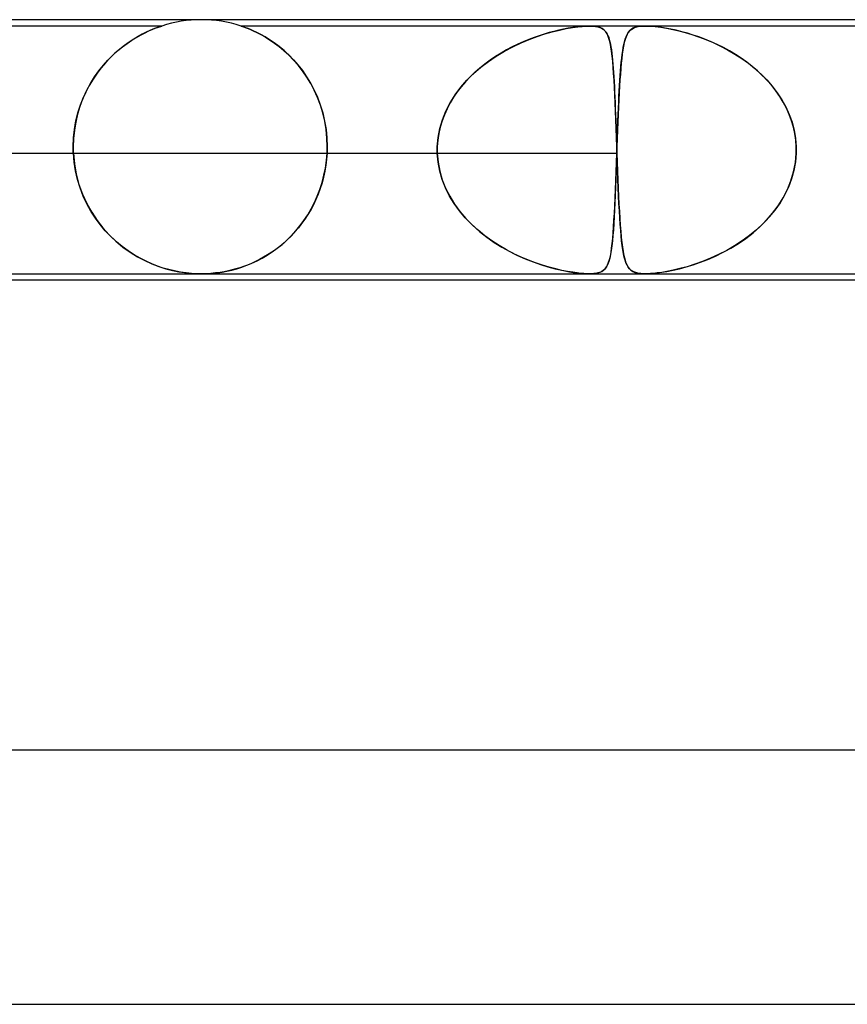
# Model space of a CAD drawing. Header units: millimetres. Extents: x -485 to 485, y -2 to 310.
# Tile 56 of 82: x 105 to 118, y 294 to 310. Entities that reach past the tile are written whole.
import ezdxf

# ---------------------------------------------------------------- set-up
doc = ezdxf.new("R2010")
doc.units = ezdxf.units.MM
doc.layers.add('HIDDEN', color=7, linetype='Continuous')
doc.layers.add('THICK', color=7, linetype='Continuous')

msp = doc.modelspace()

# ---------------------------------------------------------------- linework, layer by layer
at = {"layer": 'HIDDEN'}
for p, q in [((107.375, 309.9), (81.625, 309.9)), ((107.237, 309.849), (107.187, 309.828)), ((107.227, 309.845), (107.273, 309.864)), ((107.279, 309.866), (107.237, 309.849)), ((107.273, 309.864), (107.311, 309.878)), ((107.311, 309.878), (107.279, 309.866)), ((107.311, 309.878), (107.339, 309.888)), ((107.336, 309.887), (107.311, 309.878)), ((107.355, 309.893), (107.336, 309.887)), ((107.339, 309.888), (107.359, 309.895)), ((107.367, 309.897), (107.355, 309.893)), ((107.359, 309.895), (107.37, 309.898)), ((107.374, 309.9), (107.367, 309.897)), ((107.37, 309.898), (107.375, 309.9)), ((107.375, 309.9), (107.374, 309.9)), ((108.626, 309.9), (108.625, 309.9)), ((108.625, 309.9), (108.628, 309.899)), ((114.993, 309.9), (108.625, 309.9)), ((108.632, 309.898), (108.626, 309.9)), ((108.628, 309.899), (108.635, 309.896)), ((108.642, 309.894), (108.632, 309.898)), ((108.635, 309.896), (108.646, 309.893)), ((108.66, 309.888), (108.642, 309.894)), ((108.646, 309.893), (108.663, 309.887)), ((108.685, 309.879), (108.66, 309.888)), ((108.663, 309.887), (108.687, 309.878)), ((108.719, 309.866), (108.685, 309.879)), ((108.687, 309.878), (108.72, 309.866)), ((108.762, 309.849), (108.719, 309.866)), ((108.72, 309.866), (108.762, 309.849)), ((108.813, 309.827), (108.762, 309.849)), ((108.762, 309.849), (108.814, 309.826)), ((113.705, 309.851), (113.629, 309.835)), ((113.639, 309.837), (113.745, 309.859)), ((113.779, 309.865), (113.705, 309.851)), ((113.745, 309.859), (113.843, 309.876)), ((113.851, 309.877), (113.779, 309.865)), ((113.843, 309.876), (113.927, 309.888)), ((113.921, 309.887), (113.851, 309.877)), ((113.988, 309.894), (113.921, 309.887)), ((113.927, 309.888), (113.999, 309.895)), ((114.05, 309.898), (113.988, 309.894)), ((113.999, 309.895), (114.059, 309.899)), ((114.107, 309.9), (114.05, 309.898)), ((114.059, 309.899), (114.113, 309.9)), ((114.155, 309.899), (114.107, 309.9)), ((114.113, 309.9), (114.163, 309.898)), ((114.199, 309.895), (114.155, 309.899)), ((114.163, 309.898), (114.206, 309.894)), ((114.241, 309.888), (114.199, 309.895)), ((114.206, 309.894), (114.244, 309.887)), ((114.279, 309.876), (114.241, 309.888)), ((114.244, 309.887), (114.276, 309.877)), ((114.276, 309.877), (114.303, 309.865)), ((114.314, 309.859), (114.279, 309.876)), ((114.303, 309.865), (114.326, 309.851)), ((114.344, 309.837), (114.314, 309.859)), ((114.326, 309.851), (114.346, 309.835)), ((114.768, 309.846), (114.744, 309.824)), ((114.753, 309.833), (114.777, 309.852)), ((114.797, 309.865), (114.768, 309.846)), ((114.777, 309.852), (114.805, 309.868)), ((114.833, 309.88), (114.797, 309.865)), ((114.805, 309.868), (114.839, 309.882)), ((114.877, 309.891), (114.833, 309.88)), ((114.839, 309.882), (114.881, 309.892)), ((114.931, 309.898), (114.877, 309.891)), ((114.881, 309.892), (114.931, 309.898)), ((114.994, 309.9), (114.931, 309.898)), ((114.931, 309.898), (114.992, 309.9)), ((114.992, 309.9), (115.065, 309.898)), ((133.202, 309.9), (114.993, 309.9)), ((115.064, 309.898), (114.994, 309.9)), ((115.141, 309.892), (115.064, 309.898)), ((115.065, 309.898), (115.147, 309.891)), ((115.221, 309.882), (115.141, 309.892)), ((115.147, 309.891), (115.235, 309.88)), ((115.306, 309.868), (115.221, 309.882)), ((115.235, 309.88), (115.328, 309.865)), ((115.392, 309.852), (115.306, 309.868)), ((115.328, 309.865), (115.423, 309.846)), ((115.48, 309.833), (115.392, 309.852)), ((115.423, 309.846), (115.519, 309.824)), ((106.934, 309.694), (106.861, 309.647)), ((106.907, 309.677), (106.979, 309.722)), ((107.003, 309.736), (106.934, 309.694)), ((106.979, 309.722), (107.049, 309.76)), ((107.069, 309.771), (107.003, 309.736)), ((107.049, 309.76), (107.114, 309.794)), ((107.131, 309.802), (107.069, 309.771)), ((107.114, 309.794), (107.173, 309.822)), ((107.187, 309.828), (107.131, 309.802)), ((107.173, 309.822), (107.227, 309.845)), ((108.871, 309.799), (108.813, 309.827)), ((108.814, 309.826), (108.872, 309.799)), ((108.934, 309.767), (108.871, 309.799)), ((108.872, 309.799), (108.936, 309.766)), ((109.002, 309.729), (108.934, 309.767)), ((108.936, 309.766), (109.004, 309.728)), ((109.073, 309.685), (109.002, 309.729)), ((109.004, 309.728), (109.075, 309.684)), ((113.035, 309.637), (113.163, 309.69)), ((113.24, 309.719), (113.156, 309.688)), ((113.163, 309.69), (113.288, 309.737)), ((113.322, 309.748), (113.24, 309.719)), ((113.288, 309.737), (113.409, 309.776)), ((113.401, 309.773), (113.322, 309.748)), ((113.478, 309.796), (113.401, 309.773)), ((113.409, 309.776), (113.526, 309.809)), ((113.553, 309.816), (113.478, 309.796)), ((113.526, 309.809), (113.639, 309.837)), ((113.629, 309.835), (113.553, 309.816)), ((114.369, 309.809), (114.344, 309.837)), ((114.346, 309.835), (114.363, 309.816)), ((114.363, 309.816), (114.378, 309.796)), ((114.39, 309.776), (114.369, 309.809)), ((114.378, 309.796), (114.392, 309.773)), ((114.408, 309.737), (114.39, 309.776)), ((114.392, 309.773), (114.404, 309.748)), ((114.404, 309.748), (114.415, 309.719)), ((114.424, 309.69), (114.408, 309.737)), ((114.415, 309.719), (114.425, 309.688)), ((114.438, 309.637), (114.424, 309.69)), ((114.665, 309.653), (114.676, 309.692)), ((114.689, 309.73), (114.674, 309.687)), ((114.676, 309.692), (114.688, 309.728)), ((114.688, 309.728), (114.702, 309.759)), ((114.705, 309.766), (114.689, 309.73)), ((114.702, 309.759), (114.717, 309.787)), ((114.723, 309.797), (114.705, 309.766)), ((114.717, 309.787), (114.733, 309.811)), ((114.744, 309.824), (114.723, 309.797)), ((114.733, 309.811), (114.753, 309.833)), ((115.568, 309.811), (115.48, 309.833)), ((115.519, 309.824), (115.618, 309.797)), ((115.654, 309.787), (115.568, 309.811)), ((115.618, 309.797), (115.723, 309.766)), ((115.744, 309.759), (115.654, 309.787)), ((115.723, 309.766), (115.831, 309.73)), ((115.836, 309.728), (115.744, 309.759)), ((115.831, 309.73), (115.943, 309.687)), ((115.93, 309.692), (115.836, 309.728)), ((116.027, 309.653), (115.93, 309.692)), ((106.713, 309.536), (106.639, 309.472)), ((106.68, 309.508), (106.756, 309.571)), ((106.787, 309.594), (106.713, 309.536)), ((106.756, 309.571), (106.832, 309.627)), ((106.861, 309.647), (106.787, 309.594)), ((106.832, 309.627), (106.907, 309.677)), ((109.148, 309.634), (109.073, 309.685)), ((109.075, 309.684), (109.149, 309.633)), ((109.224, 309.577), (109.148, 309.634)), ((109.149, 309.633), (109.225, 309.577)), ((109.302, 309.513), (109.224, 309.577)), ((109.225, 309.577), (109.3, 309.514)), ((112.774, 309.506), (112.905, 309.575)), ((112.896, 309.571), (112.808, 309.524)), ((112.984, 309.613), (112.896, 309.571)), ((112.905, 309.575), (113.035, 309.637)), ((113.07, 309.652), (112.984, 309.613)), ((113.156, 309.688), (113.07, 309.652)), ((114.425, 309.688), (114.434, 309.652)), ((114.434, 309.652), (114.443, 309.613)), ((114.45, 309.575), (114.438, 309.637)), ((114.443, 309.613), (114.451, 309.571)), ((114.46, 309.506), (114.45, 309.575)), ((114.451, 309.571), (114.458, 309.524)), ((114.636, 309.509), (114.645, 309.561)), ((114.649, 309.585), (114.639, 309.525)), ((114.645, 309.561), (114.654, 309.609)), ((114.661, 309.639), (114.649, 309.585)), ((114.654, 309.609), (114.665, 309.653)), ((114.674, 309.687), (114.661, 309.639)), ((115.943, 309.687), (116.058, 309.639)), ((116.124, 309.609), (116.027, 309.653)), ((116.058, 309.639), (116.174, 309.585)), ((116.221, 309.561), (116.124, 309.609)), ((116.174, 309.585), (116.288, 309.525)), ((116.317, 309.509), (116.221, 309.561)), ((106.565, 309.402), (106.494, 309.326)), ((106.529, 309.364), (106.604, 309.44)), ((106.639, 309.472), (106.565, 309.402)), ((106.604, 309.44), (106.68, 309.508)), ((109.3, 309.514), (109.375, 309.445)), ((109.378, 309.442), (109.302, 309.513)), ((109.375, 309.445), (109.449, 309.369)), ((109.453, 309.365), (109.378, 309.442)), ((112.521, 309.344), (112.645, 309.428)), ((112.632, 309.42), (112.547, 309.362)), ((112.719, 309.474), (112.632, 309.42)), ((112.645, 309.428), (112.774, 309.506)), ((112.808, 309.524), (112.719, 309.474)), ((114.458, 309.524), (114.465, 309.474)), ((114.47, 309.428), (114.46, 309.506)), ((114.465, 309.474), (114.471, 309.42)), ((114.478, 309.344), (114.47, 309.428)), ((114.471, 309.42), (114.477, 309.362)), ((114.62, 309.389), (114.613, 309.313)), ((114.614, 309.331), (114.621, 309.394)), ((114.629, 309.459), (114.62, 309.389)), ((114.621, 309.394), (114.628, 309.453)), ((114.628, 309.453), (114.636, 309.509)), ((114.639, 309.525), (114.629, 309.459)), ((116.288, 309.525), (116.4, 309.459)), ((116.411, 309.453), (116.317, 309.509)), ((116.4, 309.459), (116.51, 309.389)), ((116.502, 309.394), (116.411, 309.453)), ((116.591, 309.331), (116.502, 309.394)), ((116.51, 309.389), (116.615, 309.313)), ((106.424, 309.244), (106.357, 309.157)), ((106.385, 309.194), (106.456, 309.283)), ((106.494, 309.326), (106.424, 309.244)), ((106.456, 309.283), (106.529, 309.364)), ((109.449, 309.369), (109.521, 309.287)), ((109.525, 309.282), (109.453, 309.365)), ((109.521, 309.287), (109.591, 309.198)), ((109.595, 309.193), (109.525, 309.282)), ((112.288, 309.153), (112.401, 309.252)), ((112.383, 309.237), (112.305, 309.169)), ((112.464, 309.301), (112.383, 309.237)), ((112.401, 309.252), (112.521, 309.344)), ((112.547, 309.362), (112.464, 309.301)), ((114.477, 309.362), (114.482, 309.301)), ((114.486, 309.252), (114.478, 309.344)), ((114.482, 309.301), (114.487, 309.237)), ((114.493, 309.153), (114.486, 309.252)), ((114.487, 309.237), (114.492, 309.169)), ((114.605, 309.231), (114.599, 309.144)), ((114.602, 309.194), (114.608, 309.264)), ((114.613, 309.313), (114.605, 309.231)), ((114.608, 309.264), (114.614, 309.331)), ((116.676, 309.264), (116.591, 309.331)), ((116.615, 309.313), (116.717, 309.231)), ((116.759, 309.194), (116.676, 309.264)), ((116.717, 309.231), (116.813, 309.144)), ((106.254, 308.998), (106.317, 309.099)), ((106.357, 309.157), (106.293, 309.063)), ((106.317, 309.099), (106.385, 309.194)), ((109.591, 309.198), (109.657, 309.103)), ((109.66, 309.097), (109.595, 309.193)), ((109.657, 309.103), (109.719, 309.001)), ((109.722, 308.996), (109.66, 309.097)), ((112.231, 309.098), (112.16, 309.023)), ((112.183, 309.048), (112.288, 309.153)), ((112.305, 309.169), (112.231, 309.098)), ((114.492, 309.169), (114.496, 309.098)), ((114.499, 309.048), (114.493, 309.153)), ((114.496, 309.098), (114.5, 309.023)), ((114.599, 309.144), (114.592, 309.051)), ((114.592, 309.043), (114.597, 309.12)), ((114.597, 309.12), (114.602, 309.194)), ((116.838, 309.12), (116.759, 309.194)), ((116.813, 309.144), (116.905, 309.051)), ((116.913, 309.043), (116.838, 309.12)), ((106.234, 308.964), (106.179, 308.859)), ((106.195, 308.891), (106.254, 308.998)), ((106.293, 309.063), (106.234, 308.964)), ((109.719, 309.001), (109.776, 308.893)), ((109.778, 308.888), (109.722, 308.996)), ((111.997, 308.817), (112.085, 308.936)), ((112.092, 308.944), (112.029, 308.863)), ((112.085, 308.936), (112.183, 309.048)), ((112.16, 309.023), (112.092, 308.944)), ((114.505, 308.936), (114.499, 309.048)), ((114.5, 309.023), (114.504, 308.944)), ((114.504, 308.944), (114.508, 308.863)), ((114.51, 308.817), (114.505, 308.936)), ((114.586, 308.953), (114.58, 308.85)), ((114.582, 308.878), (114.587, 308.962)), ((114.592, 309.051), (114.586, 308.953)), ((114.587, 308.962), (114.592, 309.043)), ((116.905, 309.051), (116.991, 308.953)), ((116.983, 308.962), (116.913, 309.043)), ((117.049, 308.878), (116.983, 308.962)), ((116.991, 308.953), (117.069, 308.85)), ((106.095, 308.658), (106.142, 308.777)), ((106.179, 308.859), (106.13, 308.749)), ((106.142, 308.777), (106.195, 308.891)), ((109.776, 308.893), (109.827, 308.779)), ((109.829, 308.775), (109.778, 308.888)), ((109.827, 308.779), (109.873, 308.66)), ((109.874, 308.656), (109.829, 308.775)), ((111.97, 308.778), (111.917, 308.69)), ((111.918, 308.692), (111.997, 308.817)), ((112.029, 308.863), (111.97, 308.778)), ((114.508, 308.863), (114.512, 308.778)), ((114.516, 308.692), (114.51, 308.817)), ((114.512, 308.778), (114.516, 308.69)), ((114.573, 308.7), (114.577, 308.791)), ((114.58, 308.85), (114.575, 308.741)), ((114.577, 308.791), (114.582, 308.878)), ((117.11, 308.791), (117.049, 308.878)), ((117.069, 308.85), (117.141, 308.741)), ((117.165, 308.7), (117.11, 308.791)), ((106.087, 308.633), (106.05, 308.513)), ((106.056, 308.534), (106.095, 308.658)), ((106.13, 308.749), (106.087, 308.633)), ((109.873, 308.66), (109.911, 308.535)), ((109.912, 308.532), (109.874, 308.656)), ((111.851, 308.561), (111.918, 308.692)), ((111.917, 308.69), (111.869, 308.598)), ((114.521, 308.561), (114.516, 308.692)), ((114.516, 308.69), (114.519, 308.598)), ((114.569, 308.627), (114.564, 308.509)), ((114.564, 308.509), (114.568, 308.606)), ((114.568, 308.606), (114.573, 308.7)), ((114.575, 308.741), (114.569, 308.627)), ((117.141, 308.741), (117.204, 308.627)), ((117.215, 308.606), (117.165, 308.7)), ((117.204, 308.627), (117.258, 308.509)), ((117.258, 308.509), (117.215, 308.606)), ((106.05, 308.513), (106.02, 308.389)), ((106.024, 308.406), (106.056, 308.534)), ((109.911, 308.535), (109.941, 308.405)), ((109.942, 308.403), (109.912, 308.532)), ((111.827, 308.504), (111.79, 308.407)), ((111.797, 308.425), (111.851, 308.561)), ((111.869, 308.598), (111.827, 308.504)), ((114.519, 308.598), (114.523, 308.504)), ((114.526, 308.425), (114.521, 308.561)), ((114.523, 308.504), (114.526, 308.407)), ((114.564, 308.509), (114.559, 308.385)), ((114.56, 308.41), (114.564, 308.509)), ((117.295, 308.41), (117.258, 308.509)), ((117.258, 308.509), (117.303, 308.385)), ((106.02, 308.389), (105.999, 308.261)), ((106.001, 308.273), (106.024, 308.406)), ((109.941, 308.405), (109.964, 308.273)), ((109.964, 308.272), (109.942, 308.403)), ((111.761, 308.308), (111.738, 308.206)), ((111.755, 308.286), (111.797, 308.425)), ((111.79, 308.407), (111.761, 308.308)), ((114.531, 308.286), (114.526, 308.425)), ((114.526, 308.407), (114.53, 308.308)), ((114.53, 308.308), (114.534, 308.206)), ((114.552, 308.208), (114.556, 308.31)), ((114.559, 308.385), (114.554, 308.259)), ((114.556, 308.31), (114.56, 308.41)), ((117.324, 308.31), (117.295, 308.41)), ((117.303, 308.385), (117.336, 308.259)), ((117.347, 308.208), (117.324, 308.31)), ((105.986, 308.138), (106.001, 308.273)), ((105.999, 308.261), (105.986, 308.132)), ((109.964, 308.273), (109.977, 308.138)), ((109.977, 308.137), (109.964, 308.272)), ((111.716, 308), (111.728, 308.144)), ((111.738, 308.206), (111.723, 308.103)), ((111.728, 308.144), (111.755, 308.286)), ((114.536, 308.144), (114.531, 308.286)), ((114.534, 308.206), (114.537, 308.103)), ((114.541, 308), (114.536, 308.144)), ((114.548, 308.104), (114.552, 308.208)), ((114.554, 308.259), (114.549, 308.131)), ((117.336, 308.259), (117.359, 308.131)), ((117.362, 308.104), (117.347, 308.208)), ((105.981, 308), (105.986, 308.138)), ((105.986, 308.132), (105.981, 308)), ((105.981, 308), (105.981, 307.983)), ((105.981, 307.983), (105.981, 308)), ((109.977, 308.138), (109.982, 308)), ((109.982, 308), (109.977, 308.137)), ((109.982, 307.983), (109.982, 308)), ((109.982, 308), (109.982, 307.983)), ((111.715, 307.983), (111.716, 308)), ((111.716, 308), (111.715, 307.983)), ((111.723, 308.103), (111.716, 308)), ((114.537, 308.103), (114.541, 308)), ((114.541, 308), (114.541, 307.983)), ((114.541, 307.983), (114.541, 308)), ((114.549, 308.131), (114.544, 308)), ((114.544, 308), (114.548, 308.104)), ((114.544, 308), (114.544, 307.983)), ((114.544, 307.983), (114.544, 308)), ((117.359, 308.131), (117.369, 308)), ((117.369, 308), (117.362, 308.104)), ((117.37, 307.983), (117.369, 308)), ((117.369, 308), (117.37, 307.983)), ((95.447, 307.9), (111.716, 307.9)), ((98.276, 307.9), (114.544, 307.9)), ((105.981, 307.983), (105.981, 307.967)), ((105.981, 307.967), (105.981, 307.983)), ((105.981, 307.967), (105.982, 307.95)), ((105.982, 307.95), (105.981, 307.967)), ((105.982, 307.95), (105.982, 307.933)), ((105.982, 307.933), (105.982, 307.95)), ((105.982, 307.933), (105.983, 307.917)), ((105.983, 307.917), (105.982, 307.933)), ((105.983, 307.917), (105.984, 307.9)), ((105.984, 307.9), (105.983, 307.917)), ((105.996, 307.759), (105.984, 307.9)), ((105.984, 307.9), (105.999, 307.732)), ((109.97, 307.782), (109.979, 307.9)), ((109.979, 307.9), (109.972, 307.804)), ((109.979, 307.9), (109.98, 307.917)), ((109.98, 307.917), (109.979, 307.9)), ((109.98, 307.917), (109.981, 307.933)), ((109.981, 307.933), (109.98, 307.917)), ((109.981, 307.95), (109.982, 307.967)), ((109.982, 307.967), (109.981, 307.95)), ((109.981, 307.933), (109.981, 307.95)), ((109.981, 307.95), (109.981, 307.933)), ((109.982, 307.967), (109.982, 307.983)), ((109.982, 307.983), (109.982, 307.967)), ((111.715, 307.967), (111.715, 307.983)), ((111.715, 307.983), (111.715, 307.967)), ((111.715, 307.95), (111.715, 307.967)), ((111.715, 307.967), (111.715, 307.95)), ((111.715, 307.933), (111.715, 307.95)), ((111.715, 307.95), (111.715, 307.933)), ((111.715, 307.917), (111.715, 307.933)), ((111.715, 307.933), (111.715, 307.917)), ((111.716, 307.9), (111.715, 307.917)), ((111.715, 307.917), (111.716, 307.9)), ((111.728, 307.758), (111.716, 307.9)), ((111.716, 307.9), (111.728, 307.759)), ((114.541, 307.9), (114.536, 307.763)), ((114.536, 307.752), (114.541, 307.9)), ((114.541, 307.983), (114.542, 307.967)), ((114.542, 307.967), (114.541, 307.983)), ((114.542, 307.933), (114.541, 307.917)), ((114.541, 307.917), (114.542, 307.933)), ((114.541, 307.917), (114.541, 307.9)), ((114.541, 307.9), (114.541, 307.917)), ((114.542, 307.967), (114.542, 307.95)), ((114.542, 307.95), (114.542, 307.967)), ((114.542, 307.95), (114.543, 307.933)), ((114.543, 307.95), (114.542, 307.933)), ((114.543, 307.933), (114.542, 307.95)), ((114.542, 307.933), (114.543, 307.95)), ((114.544, 307.983), (114.543, 307.967)), ((114.543, 307.967), (114.544, 307.983)), ((114.543, 307.967), (114.543, 307.95)), ((114.543, 307.95), (114.543, 307.967)), ((114.543, 307.933), (114.544, 307.917)), ((114.544, 307.917), (114.543, 307.933)), ((114.544, 307.917), (114.544, 307.9)), ((114.544, 307.9), (114.544, 307.917)), ((114.544, 307.9), (114.549, 307.759)), ((114.549, 307.758), (114.544, 307.9)), ((117.356, 307.752), (117.369, 307.9)), ((117.369, 307.9), (117.358, 307.763)), ((117.369, 307.9), (117.37, 307.917)), ((117.37, 307.917), (117.369, 307.9)), ((117.37, 307.967), (117.37, 307.983)), ((117.37, 307.983), (117.37, 307.967)), ((117.37, 307.95), (117.37, 307.967)), ((117.37, 307.967), (117.37, 307.95)), ((117.37, 307.933), (117.37, 307.95)), ((117.37, 307.95), (117.37, 307.933)), ((117.37, 307.917), (117.37, 307.933)), ((117.37, 307.933), (117.37, 307.917)), ((106.018, 307.62), (105.996, 307.759)), ((105.999, 307.732), (106.029, 307.567)), ((109.961, 307.709), (109.945, 307.615)), ((109.954, 307.665), (109.97, 307.782)), ((109.972, 307.804), (109.961, 307.709)), ((111.728, 307.759), (111.754, 307.618)), ((111.754, 307.618), (111.728, 307.758)), ((114.536, 307.763), (114.531, 307.627)), ((114.531, 307.606), (114.536, 307.752)), ((114.549, 307.759), (114.555, 307.618)), ((114.555, 307.618), (114.549, 307.758)), ((117.328, 307.606), (117.356, 307.752)), ((117.358, 307.763), (117.333, 307.627)), ((106.05, 307.483), (106.018, 307.62)), ((106.029, 307.567), (106.072, 307.406)), ((109.924, 307.522), (109.9, 307.43)), ((109.902, 307.438), (109.931, 307.551)), ((109.945, 307.615), (109.924, 307.522)), ((109.931, 307.551), (109.954, 307.665)), ((111.794, 307.483), (111.754, 307.618)), ((111.754, 307.618), (111.794, 307.481)), ((114.525, 307.464), (114.531, 307.606)), ((114.531, 307.627), (114.526, 307.494)), ((114.555, 307.618), (114.56, 307.481)), ((114.56, 307.483), (114.555, 307.618)), ((117.286, 307.464), (117.328, 307.606)), ((117.333, 307.627), (117.296, 307.494)), ((106.091, 307.351), (106.05, 307.483)), ((106.072, 307.406), (106.128, 307.252)), ((109.867, 307.328), (109.902, 307.438)), ((109.9, 307.43), (109.871, 307.341)), ((111.845, 307.351), (111.794, 307.483)), ((111.794, 307.481), (111.847, 307.348)), ((114.52, 307.327), (114.525, 307.464)), ((114.526, 307.494), (114.522, 307.365)), ((114.565, 307.351), (114.56, 307.483)), ((114.56, 307.481), (114.565, 307.348)), ((117.23, 307.327), (117.286, 307.464)), ((117.296, 307.494), (117.247, 307.365)), ((106.14, 307.224), (106.091, 307.351)), ((106.128, 307.252), (106.195, 307.106)), ((106.197, 307.103), (106.14, 307.224)), ((109.78, 307.12), (109.826, 307.222)), ((109.839, 307.254), (109.804, 307.169)), ((109.826, 307.222), (109.867, 307.328)), ((109.871, 307.341), (109.839, 307.254)), ((111.909, 307.224), (111.845, 307.351)), ((111.847, 307.348), (111.911, 307.22)), ((111.982, 307.104), (111.909, 307.224)), ((111.911, 307.22), (111.987, 307.096)), ((114.517, 307.239), (114.512, 307.118)), ((114.515, 307.196), (114.52, 307.327)), ((114.522, 307.365), (114.517, 307.239)), ((114.571, 307.224), (114.565, 307.351)), ((114.565, 307.348), (114.571, 307.22)), ((114.577, 307.104), (114.571, 307.224)), ((114.571, 307.22), (114.577, 307.096)), ((117.186, 307.239), (117.115, 307.118)), ((117.163, 307.196), (117.23, 307.327)), ((117.247, 307.365), (117.186, 307.239)), ((106.195, 307.106), (106.272, 306.969)), ((106.261, 306.987), (106.197, 307.103)), ((109.765, 307.088), (109.722, 307.009)), ((109.73, 307.022), (109.78, 307.12)), ((109.804, 307.169), (109.765, 307.088)), ((112.065, 306.989), (111.982, 307.104)), ((111.987, 307.096), (112.073, 306.979)), ((114.504, 306.955), (114.51, 307.072)), ((114.512, 307.118), (114.506, 307.003)), ((114.51, 307.072), (114.515, 307.196)), ((114.583, 306.989), (114.577, 307.104)), ((114.577, 307.096), (114.584, 306.979)), ((116.997, 306.955), (117.084, 307.072)), ((117.115, 307.118), (117.034, 307.003)), ((117.084, 307.072), (117.163, 307.196)), ((106.331, 306.878), (106.261, 306.987)), ((106.272, 306.969), (106.357, 306.84)), ((109.615, 306.839), (109.675, 306.928)), ((109.677, 306.933), (109.63, 306.859)), ((109.675, 306.928), (109.73, 307.022)), ((109.722, 307.009), (109.677, 306.933)), ((112.155, 306.881), (112.065, 306.989)), ((112.073, 306.979), (112.167, 306.868)), ((114.498, 306.845), (114.504, 306.955)), ((114.506, 307.003), (114.501, 306.894)), ((114.589, 306.881), (114.583, 306.989)), ((114.584, 306.979), (114.59, 306.868)), ((116.901, 306.845), (116.997, 306.955)), ((117.034, 307.003), (116.945, 306.894)), ((106.406, 306.775), (106.331, 306.878)), ((106.357, 306.84), (106.45, 306.721)), ((106.487, 306.678), (106.406, 306.775)), ((109.486, 306.674), (109.552, 306.754)), ((109.579, 306.789), (109.527, 306.722)), ((109.552, 306.754), (109.615, 306.839)), ((109.63, 306.859), (109.579, 306.789)), ((112.253, 306.78), (112.155, 306.881)), ((112.167, 306.868), (112.27, 306.764)), ((112.357, 306.685), (112.253, 306.78)), ((112.27, 306.764), (112.379, 306.666)), ((114.495, 306.791), (114.489, 306.693)), ((114.492, 306.741), (114.498, 306.845)), ((114.501, 306.894), (114.495, 306.791)), ((114.596, 306.78), (114.589, 306.881)), ((114.59, 306.868), (114.597, 306.764)), ((114.604, 306.685), (114.596, 306.78)), ((114.597, 306.764), (114.605, 306.666)), ((116.848, 306.791), (116.744, 306.693)), ((116.797, 306.741), (116.901, 306.845)), ((116.945, 306.894), (116.848, 306.791)), ((106.45, 306.721), (106.549, 306.612)), ((106.572, 306.589), (106.487, 306.678)), ((106.549, 306.612), (106.655, 306.511)), ((109.345, 306.529), (109.417, 306.599)), ((109.415, 306.597), (109.356, 306.539)), ((109.472, 306.658), (109.415, 306.597)), ((109.417, 306.599), (109.486, 306.674)), ((109.527, 306.722), (109.472, 306.658)), ((112.465, 306.597), (112.357, 306.685)), ((112.379, 306.666), (112.494, 306.576)), ((112.577, 306.517), (112.465, 306.597)), ((114.482, 306.603), (114.474, 306.518)), ((114.478, 306.557), (114.485, 306.645)), ((114.489, 306.693), (114.482, 306.603)), ((114.485, 306.645), (114.492, 306.741)), ((114.611, 306.597), (114.604, 306.685)), ((114.605, 306.666), (114.613, 306.576)), ((114.619, 306.517), (114.611, 306.597)), ((116.634, 306.603), (116.519, 306.518)), ((116.574, 306.557), (116.688, 306.645)), ((116.744, 306.693), (116.634, 306.603)), ((116.688, 306.645), (116.797, 306.741)), ((106.661, 306.505), (106.572, 306.589)), ((106.655, 306.511), (106.765, 306.42)), ((106.754, 306.429), (106.661, 306.505)), ((109.195, 306.402), (109.271, 306.463)), ((109.296, 306.484), (109.233, 306.432)), ((109.271, 306.463), (109.345, 306.529)), ((109.356, 306.539), (109.296, 306.484)), ((112.494, 306.576), (112.612, 306.493)), ((112.691, 306.443), (112.577, 306.517)), ((112.612, 306.493), (112.733, 306.418)), ((112.806, 306.376), (112.691, 306.443)), ((114.466, 306.44), (114.456, 306.368)), ((114.461, 306.404), (114.47, 306.477)), ((114.474, 306.518), (114.466, 306.44)), ((114.47, 306.477), (114.478, 306.557)), ((114.613, 306.576), (114.622, 306.493)), ((114.628, 306.443), (114.619, 306.517)), ((114.622, 306.493), (114.632, 306.418)), ((114.638, 306.376), (114.628, 306.443)), ((116.399, 306.44), (116.274, 306.368)), ((116.338, 306.404), (116.457, 306.477)), ((116.519, 306.518), (116.399, 306.44)), ((116.457, 306.477), (116.574, 306.557)), ((106.847, 306.36), (106.754, 306.429)), ((106.765, 306.42), (106.879, 306.339)), ((106.941, 306.299), (106.847, 306.36)), ((106.879, 306.339), (106.993, 306.268)), ((107.035, 306.245), (106.941, 306.299)), ((108.958, 306.248), (109.038, 306.295)), ((109.043, 306.298), (108.979, 306.26)), ((109.038, 306.295), (109.117, 306.346)), ((109.107, 306.339), (109.043, 306.298)), ((109.17, 306.384), (109.107, 306.339)), ((109.117, 306.346), (109.195, 306.402)), ((109.233, 306.432), (109.17, 306.384)), ((112.733, 306.418), (112.856, 306.35)), ((112.922, 306.316), (112.806, 306.376)), ((112.856, 306.35), (112.979, 306.288)), ((113.037, 306.262), (112.922, 306.316)), ((112.979, 306.288), (113.102, 306.234)), ((114.445, 306.303), (114.433, 306.244)), ((114.441, 306.279), (114.452, 306.338)), ((114.456, 306.368), (114.445, 306.303)), ((114.452, 306.338), (114.461, 306.404)), ((114.632, 306.418), (114.642, 306.35)), ((114.648, 306.316), (114.638, 306.376)), ((114.642, 306.35), (114.654, 306.288)), ((114.66, 306.262), (114.648, 306.316)), ((114.654, 306.288), (114.667, 306.234)), ((116.147, 306.303), (116.019, 306.244)), ((116.098, 306.279), (116.218, 306.338)), ((116.274, 306.368), (116.147, 306.303)), ((116.218, 306.338), (116.338, 306.404)), ((106.993, 306.268), (107.107, 306.208)), ((107.128, 306.197), (107.035, 306.245)), ((107.107, 306.208), (107.22, 306.156)), ((107.221, 306.156), (107.128, 306.197)), ((107.22, 306.156), (107.332, 306.114)), ((107.311, 306.121), (107.221, 306.156)), ((108.636, 306.105), (108.716, 306.134)), ((108.726, 306.138), (108.664, 306.115)), ((108.716, 306.134), (108.797, 306.167)), ((108.789, 306.164), (108.726, 306.138)), ((108.852, 306.193), (108.789, 306.164)), ((108.797, 306.167), (108.877, 306.205)), ((108.916, 306.225), (108.852, 306.193)), ((108.877, 306.205), (108.958, 306.248)), ((108.979, 306.26), (108.916, 306.225)), ((113.151, 306.214), (113.037, 306.262)), ((113.102, 306.234), (113.224, 306.186)), ((113.263, 306.172), (113.151, 306.214)), ((113.224, 306.186), (113.343, 306.145)), ((113.373, 306.135), (113.263, 306.172)), ((113.343, 306.145), (113.459, 306.109)), ((113.479, 306.104), (113.373, 306.135)), ((114.38, 306.108), (114.398, 306.142)), ((114.402, 306.15), (114.383, 306.112)), ((114.398, 306.142), (114.414, 306.182)), ((114.418, 306.193), (114.402, 306.15)), ((114.414, 306.182), (114.428, 306.227)), ((114.433, 306.244), (114.418, 306.193)), ((114.428, 306.227), (114.441, 306.279)), ((114.673, 306.214), (114.66, 306.262)), ((114.667, 306.234), (114.682, 306.186)), ((114.687, 306.172), (114.673, 306.214)), ((114.682, 306.186), (114.699, 306.145)), ((114.704, 306.135), (114.687, 306.172)), ((114.699, 306.145), (114.718, 306.109)), ((114.722, 306.104), (114.704, 306.135)), ((115.636, 306.108), (115.747, 306.142)), ((115.77, 306.15), (115.651, 306.112)), ((115.747, 306.142), (115.862, 306.182)), ((115.893, 306.193), (115.77, 306.15)), ((115.862, 306.182), (115.979, 306.227)), ((116.019, 306.244), (115.893, 306.193)), ((115.979, 306.227), (116.098, 306.279)), ((107.399, 306.091), (107.311, 306.121)), ((107.332, 306.114), (107.441, 306.079)), ((107.488, 306.066), (107.399, 306.091)), ((107.441, 306.079), (107.546, 306.052)), ((107.578, 306.044), (107.488, 306.066)), ((107.546, 306.052), (107.645, 306.031)), ((107.669, 306.027), (107.578, 306.044)), ((107.645, 306.031), (107.732, 306.018)), ((107.758, 306.014), (107.669, 306.027)), ((107.732, 306.018), (107.809, 306.009)), ((107.842, 306.006), (107.758, 306.014)), ((107.809, 306.009), (107.875, 306.004)), ((107.923, 306.001), (107.842, 306.006)), ((107.875, 306.004), (107.937, 306.001)), ((108, 306), (107.923, 306.001)), ((107.937, 306.001), (107.998, 306)), ((107.998, 306), (108.058, 306.001)), ((108.075, 306.001), (108, 306)), ((108.058, 306.001), (108.12, 306.004)), ((108.15, 306.006), (108.075, 306.001)), ((108.12, 306.004), (108.185, 306.009)), ((108.224, 306.013), (108.15, 306.006)), ((108.185, 306.009), (108.253, 306.016)), ((108.294, 306.022), (108.224, 306.013)), ((108.253, 306.016), (108.326, 306.027)), ((108.361, 306.033), (108.294, 306.022)), ((108.326, 306.027), (108.401, 306.041)), ((108.425, 306.046), (108.361, 306.033)), ((108.401, 306.041), (108.478, 306.059)), ((108.485, 306.06), (108.425, 306.046)), ((108.478, 306.059), (108.557, 306.08)), ((108.543, 306.076), (108.485, 306.06)), ((108.603, 306.094), (108.543, 306.076)), ((108.557, 306.08), (108.636, 306.105)), ((108.664, 306.115), (108.603, 306.094)), ((113.459, 306.109), (113.57, 306.079)), ((113.581, 306.077), (113.479, 306.104)), ((113.57, 306.079), (113.675, 306.055)), ((113.677, 306.054), (113.581, 306.077)), ((113.675, 306.055), (113.771, 306.036)), ((113.768, 306.036), (113.677, 306.054)), ((113.849, 306.023), (113.768, 306.036)), ((113.771, 306.036), (113.854, 306.022)), ((113.917, 306.013), (113.849, 306.023)), ((113.854, 306.022), (113.923, 306.013)), ((113.975, 306.007), (113.917, 306.013)), ((113.923, 306.013), (113.98, 306.007)), ((114.024, 306.003), (113.975, 306.007)), ((113.98, 306.007), (114.027, 306.003)), ((114.068, 306.001), (114.024, 306.003)), ((114.027, 306.003), (114.069, 306.001)), ((114.109, 306), (114.068, 306.001)), ((114.069, 306.001), (114.109, 306)), ((114.146, 306.001), (114.109, 306)), ((114.109, 306), (114.146, 306.001)), ((114.18, 306.003), (114.146, 306.001)), ((114.146, 306.001), (114.18, 306.003)), ((114.212, 306.007), (114.18, 306.003)), ((114.18, 306.003), (114.211, 306.007)), ((114.211, 306.007), (114.243, 306.013)), ((114.243, 306.013), (114.212, 306.007)), ((114.243, 306.013), (114.275, 306.023)), ((114.275, 306.022), (114.243, 306.013)), ((114.275, 306.023), (114.306, 306.037)), ((114.306, 306.036), (114.275, 306.022)), ((114.335, 306.056), (114.306, 306.036)), ((114.306, 306.037), (114.334, 306.056)), ((114.334, 306.056), (114.359, 306.079)), ((114.361, 306.081), (114.335, 306.056)), ((114.359, 306.079), (114.38, 306.108)), ((114.383, 306.112), (114.361, 306.081)), ((114.718, 306.109), (114.741, 306.079)), ((114.743, 306.077), (114.722, 306.104)), ((114.741, 306.079), (114.766, 306.055)), ((114.767, 306.054), (114.743, 306.077)), ((114.766, 306.055), (114.796, 306.036)), ((114.795, 306.036), (114.767, 306.054)), ((114.825, 306.023), (114.795, 306.036)), ((114.796, 306.036), (114.827, 306.022)), ((114.856, 306.013), (114.825, 306.023)), ((114.827, 306.022), (114.859, 306.013)), ((114.888, 306.007), (114.856, 306.013)), ((114.859, 306.013), (114.891, 306.007)), ((114.921, 306.003), (114.888, 306.007)), ((114.891, 306.007), (114.922, 306.003)), ((114.955, 306.001), (114.921, 306.003)), ((114.922, 306.003), (114.956, 306.001)), ((114.992, 306), (114.955, 306.001)), ((114.956, 306.001), (114.992, 306)), ((114.992, 306), (115.032, 306.001)), ((115.033, 306.001), (114.992, 306)), ((115.032, 306.001), (115.075, 306.003)), ((115.076, 306.003), (115.033, 306.001)), ((115.075, 306.003), (115.124, 306.007)), ((115.124, 306.007), (115.076, 306.003)), ((115.124, 306.007), (115.181, 306.013)), ((115.181, 306.013), (115.124, 306.007)), ((115.181, 306.013), (115.251, 306.023)), ((115.25, 306.022), (115.181, 306.013)), ((115.333, 306.036), (115.25, 306.022)), ((115.251, 306.023), (115.333, 306.037)), ((115.333, 306.037), (115.428, 306.056)), ((115.43, 306.056), (115.333, 306.036)), ((115.428, 306.056), (115.529, 306.079)), ((115.537, 306.081), (115.43, 306.056)), ((115.529, 306.079), (115.636, 306.108)), ((115.651, 306.112), (115.537, 306.081))]:
    msp.add_line(p, q, dxfattribs=at)
for start, end in [(90, 108.1959), (71.8041, 90)]:
    msp.add_arc((108, 308), 2, start, end, dxfattribs=at)
at = {"layer": 'THICK'}
for p, q in [((268, 310), (0, 310)), ((2, 306), (188.085, 306)), ((187.395, 305.9), (38.184, 305.9)), ((275.5, 298.5), (0, 298.5)), ((1.751, 294.5), (193.566, 294.5))]:
    msp.add_line(p, q, dxfattribs=at)

doc.saveas('drawing.dxf')
